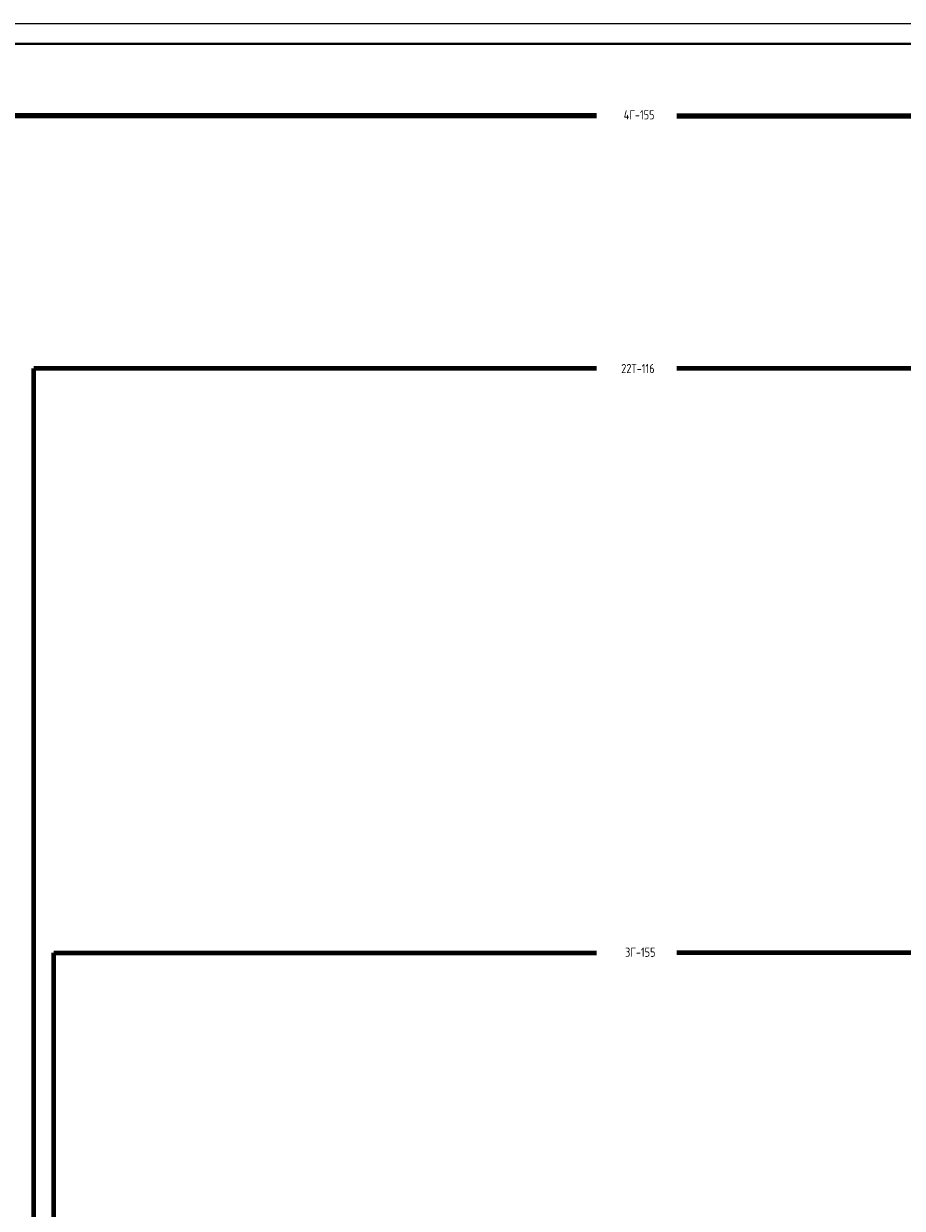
# Model space of a CAD drawing. Header units: millimetres. Extents: x 616 to 6446, y 2590 to 5711.
# Tile 30 of 50: x 3065 to 3284, y 5416 to 5711. Entities that reach past the tile are written whole.
import ezdxf
from ezdxf.enums import TextEntityAlignment as Align

# ---------------------------------------------------------------- set-up
doc = ezdxf.new("R2010")
doc.units = ezdxf.units.MM
doc.styles.add('SIMPLEX', font='GOST.ttf', dxfattribs={"height": 5})

msp = doc.modelspace()

# ---------------------------------------------------------------- linework, layer by layer
at = {"lineweight": -2}
msp.add_line((3636.65, 5711.04), (2795.65, 5711.04), dxfattribs=at)
at = {"lineweight": 40}
msp.add_line((3631.65, 5706.04), (2815.65, 5706.04), dxfattribs=at)
at = {"lineweight": 90}
for p, q in [((3207.76, 5688.09), (3062.47, 5688.09)), ((3227.76, 5688.09), (3373.05, 5688.09))]:
    msp.add_line(p, q, dxfattribs=at)
at = {"lineweight": 80}
for p, q in [((3207.76, 5625.02), (3067.47, 5625.02)), ((3067.47, 5265.53), (3067.47, 5625.02)), ((3378.99, 5625.02), (3227.76, 5625.02)), ((3072.47, 5257.15), (3072.47, 5479.29)), ((3072.47, 5479.29), (3207.76, 5479.29)), ((3373.05, 5479.29), (3227.76, 5479.29))]:
    msp.add_line(p, q, dxfattribs=at)

# ---------------------------------------------------------------- texts
at = {"color": 4, "style": 'SIMPLEX'}
for s, p in [('4Г-155', (3218.39, 5687.16)), ('22Т-116', (3218.09, 5623.88)), ('3Г-155', (3218.68, 5478.28))]:
    msp.add_text(s, height=2.304, dxfattribs=at).set_placement(p, align=Align.CENTER)

doc.saveas('drawing.dxf')
